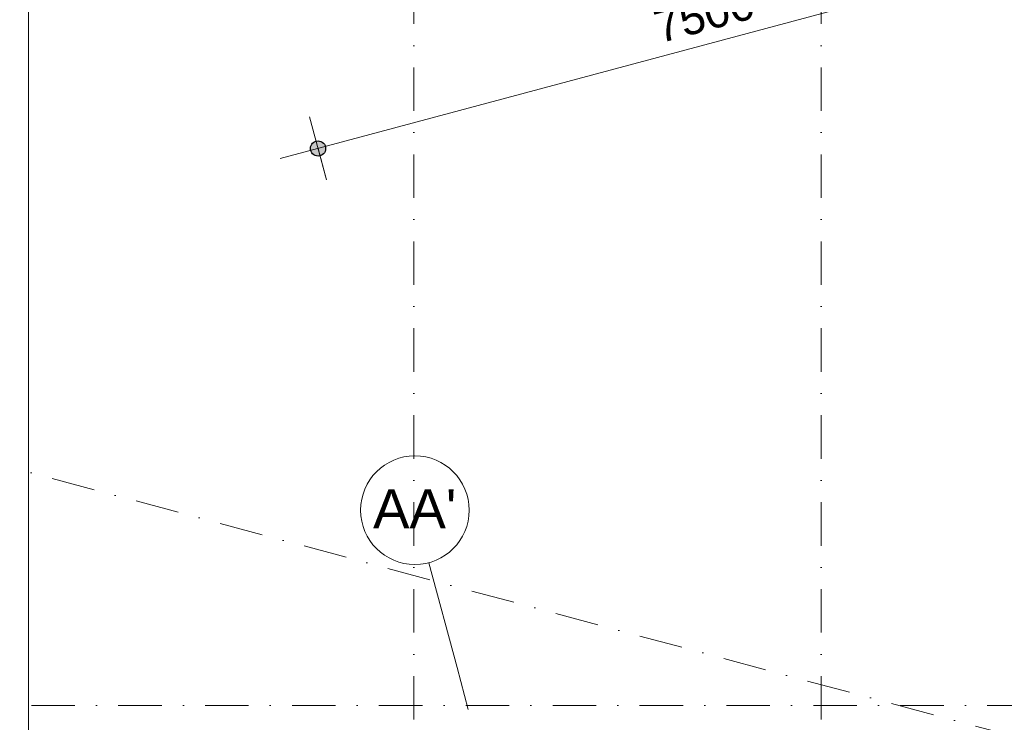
# Model space of a CAD drawing. Header units: millimetres. Extents: x -2530 to 151695, y -8763 to 71774.
# Tile 43 of 256: x 28662 to 37728, y 38346 to 44810. Entities that reach past the tile are written whole.
import ezdxf

# ---------------------------------------------------------------- set-up
doc = ezdxf.new("R2010")
doc.units = ezdxf.units.MM
doc.linetypes.add('RR_Level', pattern=[800, 400, -200, 0, -200])
for name, color, linetype, lineweight in [('A-____-____-DIMS', 211, 'Continuous', 9), ('A-____-____-DIMS-200', 211, 'Continuous', 9), ('A-WALL-____-OTLN', 113, 'Continuous', 18), ('S-GRID-____-IDEN', 1, 'Continuous', 13), ('S-GRID-____-OTLN', 1, 'Continuous', 9)]:
    doc.layers.add(name, color=color, linetype=linetype, lineweight=lineweight)
doc.styles.add('Arial', font='arial.ttf', dxfattribs={"height": 360})
doc.styles.add('Arial_2', font='arial.ttf', dxfattribs={"height": 300})
doc.dimstyles.new('1_5mm_interne_maten_en_details', dxfattribs={"dimscale": 304.8, "dimtxt": 1.004192, "dimasz": 1.83727, "dimexe": 0.984252, "dimexo": 0.0625, "dimgap": 0.098425, "dimtad": 1, "dimdec": 0, "dimlfac": 304.8, "dimzin": 0, "dimdsep": 46, "dimtxsty": 'Arial_2', "dimblk1": 'DOTSMALL', "dimblk2": 'DOTSMALL', "dimsah": 1, "dimcen": 0.09, "dimdle": 1.181102, "dimazin": 0, "dimtfac": 1, "dimtdec": 4, "dimtix": 1, "dimtmove": 0, "dimatfit": 3, "dimfxl": 0.003229, "dimfxlon": 1, "dimtvp": 1, "dimtfill": 1, "dimtolj": 1, "dimtzin": 0, "dimlwd": 13, "dimlwe": 13, "dimarcsym": 2})

# ---------------------------------------------------------------- blocks, each defined once
blk = doc.blocks.new('027_Gilde - ATC_FacadeModel_rvt-1-plot_V2 Copy 1')
at = {"layer": 'A-WALL-____-OTLN', "color": 90}
blk.add_line((28741.5, 68850), (28741.5, 26000), dxfattribs=at)
blk = doc.blocks.new('Grid - r_2_5mm-300571-plot_V2 Copy 1')
at = {"layer": 'S-GRID-____-IDEN'}
blk.add_circle((0, 0), 2.5, dxfattribs=at)
blk = doc.blocks.new('DIMBLOCK17-plot_V2 Copy 1')
at = {"layer": 'A-____-____-DIMS-200', "lineweight": 25}
h = blk.add_hatch(color=256, dxfattribs=at)
edge = h.paths.add_edge_path()
edge.add_arc((38653.3, 45566.5), 70, 0, 360)
h = blk.add_hatch(color=256, dxfattribs=at)
edge = h.paths.add_edge_path()
edge.add_arc((31408.9, 43625.4), 70, 0, 360)
at = {"layer": 'A-____-____-DIMS-200', "lineweight": 13}
for p, q in [((38731, 45276.7), (38575.7, 45856.3)), ((38653.3, 45566.5), (31061.2, 43532.2)), ((38653.3, 45566.5), (38731, 45276.7)), ((31486.5, 43335.6), (31331.2, 43915.1)), ((31408.9, 43625.4), (31486.5, 43335.6))]:
    blk.add_line(p, q, dxfattribs=at)
at = {"layer": 'A-____-____-DIMS-200', "lineweight": 25}
for centre in [(38653.3, 45566.5), (31408.9, 43625.4)]:
    blk.add_circle(centre, 70, dxfattribs=at)
at = {"layer": 'A-____-____-DIMS-200', "color": 0, "lineweight": 13, "insert": (34476.8, 44881.7), "char_height": 300, "width": 1107.531, "attachment_point": 1, "rotation": 15, "line_spacing_factor": 0.941778, "style": 'Arial_2', "bg_fill": 3, "box_fill_scale": 1.25, "bg_fill_color": 256, "bg_fill_true_color": 13158600, "bg_fill_transparency": 0}
blk.add_mtext('7500', dxfattribs=at)
blk = doc.blocks.new('_DotSmall')
at = {"color": 0, "linetype": 'ByBlock', "const_width": 0.5}
blk.add_lwpolyline([(-0.0625, 0, 1), (0.0625, 0, 1)], format="xyb", close=True, dxfattribs=at)

msp = doc.modelspace()

# ---------------------------------------------------------------- linework, layer by layer
at = {"layer": 'S-GRID-____-OTLN', "linetype": 'RR_Level'}
for p, q in [((32291.4834, 70774.2271), (32291.4834, -6763.3674)), ((36041.4834, 70774.2271), (36041.4834, -6763.3674)), ((146046.376, 9216.1125), (-468.8634, 48474.7526)), ((32688.9097, 38848.2482), (35722.1275, 27528.1251)), ((-34.3191, 38500), (143998.0499, 38500))]:
    msp.add_line(p, q, dxfattribs=at)
at = {"layer": 'S-GRID-____-OTLN'}
msp.add_line((32430.0906, 39814.1741), (32688.9097, 38848.2482), dxfattribs=at)

# ---------------------------------------------------------------- block references
at = {"lineweight": 5}
msp.add_blockref('027_Gilde - ATC_FacadeModel_rvt-1-plot_V2 Copy 1', (0, 0), dxfattribs=at)
at = {"layer": 'S-GRID-____-IDEN', "xscale": 199.9999999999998, "yscale": 199.9999999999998, "zscale": 199.9999999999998, "rotation": 194.9999999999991}
msp.add_blockref('Grid - r_2_5mm-300571-plot_V2 Copy 1', (32300.6811, 40297.137), dxfattribs=at)

# ---------------------------------------------------------------- texts
at = {"layer": 'S-GRID-____-IDEN', "lineweight": 9, "insert": (31915.5817, 40490.3917), "char_height": 360, "width": 913.92375, "attachment_point": 1, "style": 'Arial'}
msp.add_mtext("AA'", dxfattribs=at)

# ---------------------------------------------------------------- next in the draw order: dimensions: what is measured, and where the dimension line sits
at = {"layer": 'A-____-____-DIMS', "lineweight": 13}
dim = msp.add_linear_dim(base=(31408.8848, 43625.3659), p1=(38730.9742, 45276.731), p2=(31486.5305, 43335.5882), angle=15, dimstyle='1_5mm_interne_maten_en_details', override={"dimpost": '<>', "dimfxl": 7500}, dxfattribs=at)
dim.commit()
dim.dimension.update_dxf_attribs({"geometry": 'DIMBLOCK17-plot_V2 Copy 1', "text_midpoint": (34983.6983, 44772.8678)})

doc.saveas('drawing.dxf')
